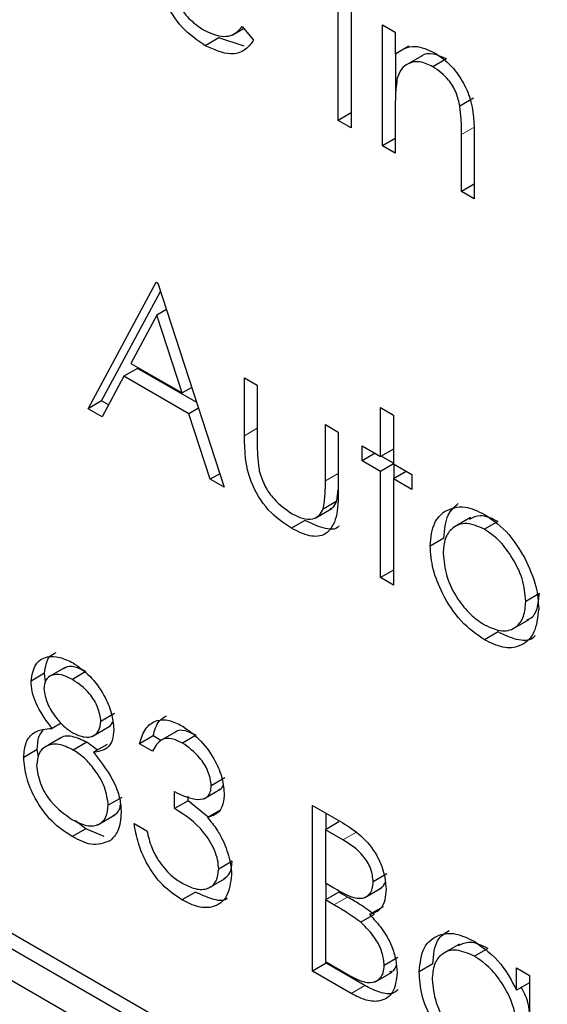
# Paper-space layout 'Blatt4' of a CAD drawing. Header units: millimetres. Extents: x 5 to 418, y 2 to 292.
# Tile 31 of 79: x 96.93 to 98.03, y 199.26 to 201.32. Entities that reach past the tile are written whole.
import ezdxf

# ---------------------------------------------------------------- set-up
doc = ezdxf.new("R2010")
doc.units = ezdxf.units.MM

psp = doc.layouts.new('Blatt4')

# ---------------------------------------------------------------- linework, layer by layer
at = {"color": 7, "linetype": 'Continuous', "lineweight": 25}
for p, q in [((97.5927, 201.1056), (97.5927, 201.3582)), ((97.6196, 201.3427), (97.6196, 201.0901)), ((97.6848, 201.305), (97.7117, 201.2895)), ((97.6848, 201.0524), (97.6848, 201.305)), ((97.3712, 201.2834), (97.3954, 201.2974)), ((97.3923, 201.3011), (97.4162, 201.2728)), ((97.7117, 201.2895), (97.7117, 201.244)), ((97.3434, 201.2777), (97.3152, 201.2614)), ((97.3964, 201.2605), (97.3434, 201.2777)), ((97.74, 201.2603), (97.7117, 201.244)), ((97.7131, 201.167), (97.7131, 201.2448)), ((97.7677, 201.2405), (97.7323, 201.2201)), ((97.8185, 201.2339), (97.7903, 201.2176)), ((97.875, 201.1516), (97.8467, 201.1353)), ((97.6196, 201.1211), (97.5927, 201.1056)), ((97.7117, 201.1283), (97.7117, 201.0369)), ((97.6196, 201.0901), (97.5927, 201.1056)), ((97.7117, 201.0679), (97.6848, 201.0524)), ((97.8499, 200.9572), (97.8499, 201.076)), ((97.8767, 201.0707), (97.8767, 200.9417)), ((97.7117, 201.0369), (97.6848, 201.0524)), ((97.8767, 200.9727), (97.8499, 200.9572)), ((97.8767, 200.9417), (97.8499, 200.9572)), ((97.0708, 200.5042), (97.2128, 200.7679)), ((97.0991, 200.5205), (97.2221, 200.7489)), ((97.2128, 200.7679), (97.2166, 200.7657)), ((97.2166, 200.7657), (97.3548, 200.3402)), ((97.2344, 200.7111), (97.2144, 200.6996)), ((97.2144, 200.6996), (97.1602, 200.5988)), ((97.2672, 200.5371), (97.2144, 200.6996)), ((97.1739, 200.5881), (97.1456, 200.5718)), ((97.1602, 200.5988), (97.2672, 200.5371)), ((97.2975, 200.5168), (97.1739, 200.5881)), ((97.1456, 200.5718), (97.1001, 200.4872)), ((97.2813, 200.4934), (97.1456, 200.5718)), ((97.397, 200.5685), (97.4239, 200.553)), ((97.397, 200.4478), (97.397, 200.5685)), ((97.2871, 200.5486), (97.2672, 200.5371)), ((97.4239, 200.553), (97.4239, 200.4358)), ((97.0991, 200.5205), (97.0708, 200.5042)), ((97.1001, 200.4872), (97.0708, 200.5042)), ((97.1135, 200.5122), (97.0991, 200.5205)), ((97.3013, 200.505), (97.2813, 200.4934)), ((97.681, 200.5064), (97.7079, 200.4909)), ((97.681, 200.4045), (97.681, 200.5064)), ((97.3256, 200.3571), (97.2813, 200.4934)), ((97.7079, 200.4909), (97.7079, 200.389)), ((97.5659, 200.471), (97.5927, 200.4555)), ((97.5659, 200.3538), (97.5659, 200.471)), ((97.5927, 200.4555), (97.5927, 200.3325)), ((97.6426, 200.4267), (97.681, 200.4045)), ((97.6426, 200.3957), (97.6426, 200.4267)), ((97.6695, 200.4112), (97.6426, 200.3957)), ((97.7079, 200.42), (97.681, 200.4045)), ((97.7079, 200.3906), (97.6824, 200.4053)), ((97.681, 200.3735), (97.6426, 200.3957)), ((97.7079, 200.389), (97.681, 200.3735)), ((97.7079, 200.389), (97.7462, 200.3669)), ((97.7093, 200.3588), (97.7093, 200.3882)), ((97.3456, 200.3686), (97.3256, 200.3571)), ((97.681, 200.1519), (97.681, 200.3735)), ((97.7347, 200.3735), (97.7079, 200.358)), ((97.7462, 200.3669), (97.7462, 200.3358)), ((97.3548, 200.3402), (97.3256, 200.3571)), ((97.7079, 200.358), (97.7079, 200.1364)), ((97.7462, 200.3358), (97.7079, 200.358)), ((97.5897, 200.3112), (97.5927, 200.3355)), ((97.5897, 200.3112), (97.5614, 200.2948)), ((97.5443, 200.2759), (97.5796, 200.2963)), ((97.8689, 200.277), (97.8336, 200.2566)), ((97.5233, 200.2712), (97.4951, 200.2548)), ((97.9261, 200.2691), (97.8978, 200.2528)), ((97.8129, 200.234), (97.7846, 200.2177)), ((97.7079, 200.1674), (97.681, 200.1519)), ((97.7079, 200.1364), (97.681, 200.1519)), ((98.0125, 200.1186), (97.9842, 200.1023)), ((97.9556, 200.0441), (97.991, 200.0645)), ((97.9262, 200.0386), (97.898, 200.0222)), ((96.9801, 199.9523), (96.9518, 199.936)), ((96.9822, 199.9347), (96.9801, 199.9523)), ((97.0229, 199.9643), (96.9875, 199.9439)), ((97.0664, 199.9558), (97.0381, 199.9394)), ((97.126, 199.8683), (97.0977, 199.852)), ((97.0145, 199.8484), (96.9956, 199.8375)), ((97.0795, 199.8206), (97.1149, 199.841)), ((97.2552, 199.8311), (97.2199, 199.8107)), ((97.0138, 199.8174), (96.9784, 199.797)), ((97.0681, 199.8085), (97.0398, 199.7922)), ((97.0902, 199.7923), (97.0681, 199.8085)), ((97.2065, 199.8216), (97.1783, 199.8053)), ((97.2051, 199.7898), (97.1783, 199.8053)), ((97.2227, 199.8123), (97.2065, 199.8216)), ((97.296, 199.8232), (97.2677, 199.8068)), ((102.4789, 196.1957), (96.2563, 199.7879)), ((96.9648, 199.7932), (96.9365, 199.7768)), ((96.9671, 199.7781), (96.9648, 199.7932)), ((97.1103, 199.8039), (97.082, 199.7875)), ((102.4506, 196.1794), (96.2281, 199.7716)), ((97.3562, 199.7342), (97.3279, 199.7179)), ((96.2281, 199.7063), (102.4506, 196.1141)), ((97.2512, 199.6702), (97.2512, 199.7056)), ((97.3126, 199.6906), (97.3479, 199.7111)), ((97.1413, 199.6935), (97.113, 199.6771)), ((97.2795, 199.6865), (97.2512, 199.6702)), ((97.2795, 199.6865), (97.2795, 199.6962)), ((97.3214, 199.6522), (97.2795, 199.6865)), ((97.3481, 199.6676), (97.3198, 199.6513)), ((97.539, 199.6768), (97.5974, 199.6431)), ((97.539, 199.3312), (97.539, 199.6768)), ((97.5673, 199.6267), (97.5673, 199.6605)), ((97.0661, 199.628), (97.0445, 199.6444)), ((97.0909, 199.6363), (97.1263, 199.6568)), ((97.5942, 199.6422), (97.5659, 199.6259)), ((97.0661, 199.628), (97.0378, 199.6117)), ((97.1046, 199.6122), (97.0661, 199.628)), ((97.1668, 199.6391), (97.1936, 199.6236)), ((97.5659, 199.6259), (97.5659, 199.5151)), ((97.6023, 199.6048), (97.5659, 199.6259)), ((97.3716, 199.5602), (97.3433, 199.5439)), ((97.3216, 199.5041), (97.357, 199.5245)), ((97.6939, 199.5338), (97.6657, 199.5174)), ((97.5659, 199.5151), (97.5839, 199.5047)), ((97.5673, 199.4804), (97.5673, 199.5143)), ((97.6479, 199.4845), (97.6832, 199.5049)), ((97.2949, 199.4959), (97.2666, 199.4796)), ((97.5942, 199.4959), (97.5659, 199.4796)), ((97.5659, 199.4796), (97.5659, 199.3511)), ((97.5837, 199.4693), (97.5659, 199.4796)), ((97.612, 199.4857), (97.5942, 199.4959)), ((97.6862, 199.4653), (97.6579, 199.449)), ((97.668, 199.4493), (97.6397, 199.4329)), ((97.8457, 199.3875), (97.8104, 199.3671)), ((97.9051, 199.3785), (97.8768, 199.3621)), ((97.717, 199.3592), (97.6887, 199.3429)), ((97.5673, 199.3475), (97.539, 199.3312)), ((97.5659, 199.3511), (97.6041, 199.329)), ((97.5673, 199.3475), (97.5673, 199.3503)), ((97.6482, 199.3008), (97.5673, 199.3475)), ((97.7899, 199.346), (97.7616, 199.3297)), ((97.965, 199.2911), (97.965, 199.3378)), ((97.965, 199.3378), (97.9919, 199.3223)), ((97.62, 199.2844), (97.539, 199.3312)), ((97.6698, 199.3088), (97.7052, 199.3292)), ((97.9919, 199.3223), (97.9919, 199.0697)), ((97.9919, 199.3066), (97.965, 199.2911))]:
    psp.add_line(p, q, dxfattribs=at)
at = {"color": 7, "linetype": 'Continuous', "lineweight": 18}
for p, q in [((97.8781, 201.0923), (97.8499, 201.076)), ((97.4239, 200.4633), (97.397, 200.4478)), ((97.5927, 200.3693), (97.5659, 200.3538)), ((97.6306, 199.6211), (97.6023, 199.6048)), ((97.612, 199.4857), (97.5837, 199.4693)), ((97.6482, 199.3008), (97.62, 199.2844))]:
    psp.add_line(p, q, dxfattribs=at)
for centre, major_axis, ratio, start_param, end_param in [((372.0278, 363.2841), (379.9846, 5.8274), 0.587244, 3.834585, 4.001386), ((372.0278, 351.7967), (379.9866, -5.634), 0.567146, 3.873355, 3.997444), ((372.013, 364.2552), (378.7845, 5.8277), 0.587275, 3.871004, 3.964908)]:
    psp.add_ellipse(centre, major_axis=major_axis, ratio=ratio, start_param=start_param, end_param=end_param, dxfattribs=at)
at = {"color": 7, "linetype": 'Continuous', "lineweight": 25}
for points, knots in [([(87.3461, 211.6256), (88.1543, 211.1013), (90.4981, 209.581), (94.4492, 207.1006), (99.2284, 204.201), (104.0996, 201.3514), (109.0593, 198.5515), (114.1072, 195.8033), (117.9951, 193.7589), (120.198, 192.6299), (120.6706, 192.3876)], [0, 0, 0, 0, 0.0774167, 0.2244859, 0.3715556, 0.5186246, 0.6656928, 0.8127599, 0.959826, 1, 1, 1, 1]), ([(97.3152, 201.2614), (97.2985, 201.2727), (97.2653, 201.2954), (97.2295, 201.3529), (97.2087, 201.4081), (97.2063, 201.4393), (97.2051, 201.455)], [0, 0, 0, 0, 0.2798853, 0.5588589, 0.779462, 1, 1, 1, 1]), ([(97.232, 201.4335), (97.2334, 201.419), (97.2361, 201.3901), (97.2573, 201.3469), (97.2838, 201.3132), (97.3025, 201.3006), (97.3118, 201.2944)], [0, 0, 0, 0, 0.279963, 0.559359, 0.779526, 1, 1, 1, 1]), ([(97.3118, 201.2944), (97.3228, 201.2892), (97.341, 201.2808), (97.3642, 201.2802), (97.3802, 201.2877), (97.3883, 201.2966), (97.3923, 201.3011)], [0, 0, 0, 0, 0.339465, 0.559626, 0.779498, 1, 1, 1, 1]), ([(97.4162, 201.2728), (97.4101, 201.2649), (97.3979, 201.2491), (97.3635, 201.2396), (97.3335, 201.2532), (97.3152, 201.2614)], [0, 0, 0, 0, 0.280919, 0.5614069, 1, 1, 1, 1]), ([(97.7117, 201.244), (97.7245, 201.2525), (97.7473, 201.2677), (97.7804, 201.2526), (97.7949, 201.2459)], [0, 0, 0, 0, 0.5591406, 1, 1, 1, 1]), ([(97.8185, 201.2339), (97.8092, 201.2381), (97.7904, 201.2464), (97.7721, 201.2444), (97.7653, 201.2386), (97.7645, 201.2379)], [0, 0, 0, 0, 0.46626, 0.932968, 1, 1, 1, 1]), ([(97.7949, 201.2459), (97.8047, 201.2393), (97.8244, 201.226), (97.8501, 201.1929), (97.8762, 201.1375), (97.8765, 201.0982), (97.8767, 201.0707)], [0, 0, 0, 0, 0.187021, 0.37389, 0.56061, 1, 1, 1, 1]), ([(97.7903, 201.2176), (97.7808, 201.2219), (97.7618, 201.2306), (97.7396, 201.2257), (97.7234, 201.2137), (97.7184, 201.2003), (97.7158, 201.1937)], [0, 0, 0, 0, 0.279553, 0.559373, 0.779703, 1, 1, 1, 1]), ([(97.8467, 201.1353), (97.8445, 201.1446), (97.8403, 201.1631), (97.8208, 201.1964), (97.8018, 201.2096), (97.7903, 201.2176)], [0, 0, 0, 0, 0.281192, 0.561331, 1, 1, 1, 1]), ([(97.7158, 201.1937), (97.7143, 201.1819), (97.7117, 201.161), (97.7117, 201.1383), (97.7117, 201.1283)], [0, 0, 0, 0, 0.559658, 1, 1, 1, 1]), ([(97.8499, 201.076), (97.8499, 201.0867), (97.85, 201.1059), (97.8477, 201.1263), (97.8467, 201.1353)], [0, 0, 0, 0, 0.560255, 1, 1, 1, 1]), ([(97.4951, 200.2548), (97.4784, 200.266), (97.4452, 200.2881), (97.3987, 200.3655), (97.3977, 200.4165), (97.397, 200.4478)], [0, 0, 0, 0, 0.28097, 0.559785, 1, 1, 1, 1]), ([(97.4239, 200.4358), (97.4238, 200.4247), (97.4238, 200.4049), (97.4268, 200.3836), (97.4281, 200.3743)], [0, 0, 0, 0, 0.560377, 1, 1, 1, 1]), ([(97.4281, 200.3743), (97.4314, 200.3639), (97.438, 200.3431), (97.4621, 200.309), (97.4827, 200.2946), (97.4953, 200.2857)], [0, 0, 0, 0, 0.280117, 0.560544, 1, 1, 1, 1]), ([(97.5614, 200.2948), (97.5631, 200.3053), (97.566, 200.324), (97.5659, 200.3447), (97.5659, 200.3538)], [0, 0, 0, 0, 0.559371, 1, 1, 1, 1]), ([(97.5927, 200.3325), (97.5925, 200.3138), (97.592, 200.2765), (97.571, 200.2394), (97.5335, 200.2354), (97.5079, 200.2484), (97.4951, 200.2548)], [0, 0, 0, 0, 0.281501, 0.559646, 0.779298, 1, 1, 1, 1]), ([(97.5756, 200.2951), (97.5775, 200.2959), (97.584, 200.2986), (97.5873, 200.3059), (97.5897, 200.3112)], [0, 0, 0, 0, 0.285818, 1, 1, 1, 1]), ([(97.8129, 200.234), (97.8145, 200.2517), (97.8173, 200.2834), (97.8351, 200.2993), (97.8429, 200.3063)], [0, 0, 0, 0, 0.559285, 1, 1, 1, 1]), ([(97.8146, 200.29), (97.8281, 200.2957), (97.8523, 200.306), (97.884, 200.2905), (97.898, 200.2837)], [0, 0, 0, 0, 0.55888, 1, 1, 1, 1]), ([(97.4953, 200.2857), (97.5031, 200.2817), (97.5186, 200.2738), (97.5386, 200.2731), (97.5537, 200.2801), (97.5588, 200.2899), (97.5614, 200.2948)], [0, 0, 0, 0, 0.28027, 0.560007, 0.780074, 1, 1, 1, 1]), ([(97.7846, 200.2177), (97.7862, 200.2354), (97.789, 200.2671), (97.8068, 200.283), (97.8146, 200.29)], [0, 0, 0, 0, 0.559285, 1, 1, 1, 1]), ([(97.9261, 200.2691), (97.9131, 200.2751), (97.89, 200.2858), (97.8735, 200.277), (97.8663, 200.2732)], [0, 0, 0, 0, 0.564377, 1, 1, 1, 1]), ([(97.898, 200.2837), (97.9157, 200.2713), (97.9475, 200.2492), (97.9708, 200.211), (97.9811, 200.1941)], [0, 0, 0, 0, 0.559182, 1, 1, 1, 1]), ([(97.5941, 200.2601), (97.594, 200.2599), (97.5879, 200.2502), (97.5605, 200.2535), (97.5358, 200.2653), (97.5233, 200.2712)], [0, 0, 0, 0, 0.0102242, 0.5039333, 1, 1, 1, 1]), ([(97.8978, 200.2528), (97.8851, 200.2583), (97.8595, 200.2695), (97.8315, 200.2581), (97.8141, 200.2353), (97.8124, 200.2131), (97.8115, 200.202)], [0, 0, 0, 0, 0.279484, 0.559256, 0.779547, 1, 1, 1, 1]), ([(97.9842, 200.1023), (97.9827, 200.1179), (97.9798, 200.1492), (97.9561, 200.1954), (97.928, 200.2322), (97.9079, 200.2459), (97.8978, 200.2528)], [0, 0, 0, 0, 0.279586, 0.559398, 0.779653, 1, 1, 1, 1]), ([(97.898, 200.0222), (97.8812, 200.0339), (97.8477, 200.0571), (97.8108, 200.1143), (97.7882, 200.1702), (97.7858, 200.2019), (97.7846, 200.2177)], [0, 0, 0, 0, 0.279776, 0.559179, 0.779592, 1, 1, 1, 1]), ([(97.8115, 200.202), (97.8131, 200.1865), (97.8163, 200.1554), (97.8391, 200.1091), (97.868, 200.0737), (97.8879, 200.0601), (97.8978, 200.0533)], [0, 0, 0, 0, 0.279618, 0.559167, 0.779512, 1, 1, 1, 1]), ([(97.9811, 200.1941), (97.9907, 200.1735), (98.008, 200.1366), (98.0101, 200.1022), (98.011, 200.087)], [0, 0, 0, 0, 0.559216, 1, 1, 1, 1]), ([(97.9865, 200.0644), (97.9887, 200.0649), (97.999, 200.0674), (98.0092, 200.0867), (98.0114, 200.108), (98.0125, 200.1186)], [0, 0, 0, 0, 0.1191233, 0.5596605, 1, 1, 1, 1]), ([(97.8978, 200.0533), (97.9105, 200.0477), (97.9359, 200.0364), (97.9645, 200.0462), (97.9813, 200.0695), (97.9832, 200.0914), (97.9842, 200.1023)], [0, 0, 0, 0, 0.279745, 0.559113, 0.779606, 1, 1, 1, 1]), ([(98.011, 200.087), (98.009, 200.069), (98.0049, 200.0329), (97.9747, 200.0072), (97.9373, 200.003), (97.9111, 200.0158), (97.898, 200.0222)], [0, 0, 0, 0, 0.279521, 0.559381, 0.779507, 1, 1, 1, 1]), ([(98.0039, 200.0307), (98.0022, 200.029), (97.9929, 200.0194), (97.9649, 200.0203), (97.9391, 200.0325), (97.9262, 200.0386)], [0, 0, 0, 0, 0.100871, 0.55006, 1, 1, 1, 1]), ([(96.9801, 199.9523), (96.9818, 199.9655), (96.9845, 199.9865), (96.9987, 199.9933), (97.004, 199.9958)], [0, 0, 0, 0, 0.632557, 1, 1, 1, 1]), ([(96.9518, 199.936), (96.954, 199.9486), (96.9582, 199.9738), (96.9829, 199.9883), (97.0111, 199.9878), (97.0301, 199.9786), (97.0396, 199.974)], [0, 0, 0, 0, 0.278806, 0.558457, 0.77916, 1, 1, 1, 1]), ([(97.0396, 199.974), (97.0515, 199.9656), (97.0754, 199.9488), (97.1034, 199.9098), (97.1211, 199.8697), (97.1234, 199.8468), (97.1245, 199.8353)], [0, 0, 0, 0, 0.279929, 0.559623, 0.779946, 1, 1, 1, 1]), ([(97.0381, 199.9394), (97.0302, 199.9434), (97.0145, 199.9512), (96.9952, 199.9496), (96.9812, 199.9399), (96.9795, 199.9266), (96.9787, 199.92)], [0, 0, 0, 0, 0.280651, 0.560566, 0.78062, 1, 1, 1, 1]), ([(97.0664, 199.9558), (97.0586, 199.9595), (97.0431, 199.967), (97.0266, 199.9676), (97.0208, 199.9624), (97.0198, 199.9615)], [0, 0, 0, 0, 0.454504, 0.907816, 1, 1, 1, 1]), ([(96.9956, 199.8375), (96.9827, 199.8547), (96.9648, 199.8788), (96.9534, 199.9145), (96.9523, 199.9288), (96.9518, 199.936)], [0, 0, 0, 0, 0.557752, 0.778932, 1, 1, 1, 1]), ([(97.0977, 199.852), (97.0961, 199.8618), (97.0929, 199.8815), (97.0708, 199.9172), (97.0505, 199.931), (97.0381, 199.9394)], [0, 0, 0, 0, 0.278971, 0.559919, 1, 1, 1, 1]), ([(96.9787, 199.92), (96.9804, 199.9098), (96.9837, 199.8895), (97.0015, 199.8618), (97.0202, 199.8406), (97.0328, 199.8322), (97.0391, 199.828)], [0, 0, 0, 0, 0.2777214, 0.5582236, 0.7790716, 1, 1, 1, 1]), ([(97.0391, 199.828), (97.0471, 199.8244), (97.063, 199.8172), (97.0822, 199.8201), (97.0948, 199.8322), (97.0967, 199.8454), (97.0977, 199.852)], [0, 0, 0, 0, 0.280237, 0.5601454, 0.7804348, 1, 1, 1, 1]), ([(97.1112, 199.8391), (97.1156, 199.8417), (97.1204, 199.8445), (97.1218, 199.8509), (97.122, 199.8514)], [0, 0, 0, 0, 0.924442, 1, 1, 1, 1]), ([(97.1783, 199.8053), (97.1817, 199.8166), (97.1886, 199.8392), (97.2115, 199.8554), (97.2392, 199.8563), (97.258, 199.8471), (97.2674, 199.8425)], [0, 0, 0, 0, 0.2802877, 0.5596797, 0.7797465, 1, 1, 1, 1]), ([(97.2065, 199.8216), (97.2097, 199.8335), (97.2148, 199.8528), (97.229, 199.8607), (97.2345, 199.8638)], [0, 0, 0, 0, 0.609349, 1, 1, 1, 1]), ([(96.9365, 199.7768), (96.9375, 199.7878), (96.9394, 199.8098), (96.9595, 199.834), (96.9819, 199.8361), (96.9956, 199.8375)], [0, 0, 0, 0, 0.279987, 0.559901, 1, 1, 1, 1]), ([(96.9648, 199.7932), (96.9653, 199.8047), (96.9661, 199.8212), (96.9744, 199.83), (96.9769, 199.8327)], [0, 0, 0, 0, 0.697882, 1, 1, 1, 1]), ([(97.1245, 199.8353), (97.1239, 199.8271), (97.1225, 199.8106), (97.1083, 199.7916), (97.092, 199.7891), (97.082, 199.7875)], [0, 0, 0, 0, 0.280159, 0.560243, 1, 1, 1, 1]), ([(97.296, 199.8232), (97.2884, 199.8267), (97.2732, 199.8337), (97.2569, 199.8347), (97.2525, 199.829), (97.2521, 199.8286)], [0, 0, 0, 0, 0.479358, 0.957166, 1, 1, 1, 1]), ([(97.2674, 199.8425), (97.2795, 199.834), (97.3037, 199.817), (97.3327, 199.7781), (97.3511, 199.7373), (97.3536, 199.7139), (97.3548, 199.7022)], [0, 0, 0, 0, 0.280085, 0.559868, 0.780099, 1, 1, 1, 1]), ([(97.0398, 199.7922), (97.0293, 199.7972), (97.0083, 199.8073), (96.9835, 199.8022), (96.9664, 199.7871), (96.9644, 199.7692), (96.9634, 199.7603)], [0, 0, 0, 0, 0.280283, 0.560138, 0.780298, 1, 1, 1, 1]), ([(97.0681, 199.8085), (97.0578, 199.8133), (97.0372, 199.8228), (97.0169, 199.8219), (97.0106, 199.8154), (97.0104, 199.8152)], [0, 0, 0, 0, 0.4907878, 0.980826, 1, 1, 1, 1]), ([(97.2677, 199.8068), (97.2599, 199.8106), (97.2444, 199.8182), (97.2197, 199.8152), (97.2106, 199.7994), (97.2051, 199.7898)], [0, 0, 0, 0, 0.280636, 0.560364, 1, 1, 1, 1]), ([(97.3279, 199.7179), (97.3264, 199.7278), (97.3234, 199.7477), (97.3005, 199.7833), (97.2801, 199.7979), (97.2677, 199.8068)], [0, 0, 0, 0, 0.278859, 0.560074, 1, 1, 1, 1]), ([(97.113, 199.6771), (97.1113, 199.6896), (97.1077, 199.7147), (97.0865, 199.7498), (97.0634, 199.7766), (97.0477, 199.787), (97.0398, 199.7922)], [0, 0, 0, 0, 0.278303, 0.558509, 0.779146, 1, 1, 1, 1]), ([(97.082, 199.7875), (97.099, 199.7659), (97.1227, 199.7356), (97.1382, 199.6897), (97.1393, 199.6714), (97.1399, 199.6622)], [0, 0, 0, 0, 0.558271, 0.779089, 1, 1, 1, 1]), ([(97.0378, 199.6117), (97.0233, 199.6211), (96.9944, 199.6398), (96.9607, 199.6873), (96.9403, 199.7356), (96.9378, 199.7631), (96.9365, 199.7768)], [0, 0, 0, 0, 0.280545, 0.559269, 0.779816, 1, 1, 1, 1]), ([(96.9634, 199.7603), (96.965, 199.7478), (96.9684, 199.7227), (96.9961, 199.6763), (97.0222, 199.6581), (97.0381, 199.6469)], [0, 0, 0, 0, 0.2798334, 0.5601982, 1, 1, 1, 1]), ([(97.2512, 199.7056), (97.2681, 199.6976), (97.2935, 199.6857), (97.3182, 199.6917), (97.3267, 199.704), (97.3275, 199.7132), (97.3279, 199.7179)], [0, 0, 0, 0, 0.4994185, 0.749016, 0.8745437, 1, 1, 1, 1]), ([(97.3548, 199.7022), (97.3543, 199.6945), (97.3533, 199.6791), (97.3426, 199.6588), (97.3284, 199.6541), (97.3198, 199.6513)], [0, 0, 0, 0, 0.280508, 0.560792, 1, 1, 1, 1]), ([(97.3437, 199.7104), (97.3453, 199.7107), (97.3493, 199.7114), (97.3511, 199.7155), (97.3522, 199.718)], [0, 0, 0, 0, 0.399149, 1, 1, 1, 1]), ([(97.0381, 199.6469), (97.0484, 199.6418), (97.069, 199.6315), (97.0938, 199.6354), (97.1101, 199.6509), (97.1121, 199.6684), (97.113, 199.6771)], [0, 0, 0, 0, 0.280602, 0.559962, 0.78018, 1, 1, 1, 1]), ([(97.1399, 199.6622), (97.1387, 199.6482), (97.1365, 199.6232), (97.1231, 199.6097), (97.1172, 199.6037)], [0, 0, 0, 0, 0.559346, 1, 1, 1, 1]), ([(97.1227, 199.6548), (97.1284, 199.6584), (97.136, 199.6634), (97.1377, 199.6748), (97.1381, 199.6778)], [0, 0, 0, 0, 0.736471, 1, 1, 1, 1]), ([(97.3433, 199.5439), (97.3428, 199.5501), (97.342, 199.5627), (97.3327, 199.5899), (97.3048, 199.6357), (97.2726, 199.6564), (97.2512, 199.6702)], [0, 0, 0, 0, 0.125587, 0.251191, 0.500605, 1, 1, 1, 1]), ([(97.3198, 199.6513), (97.3268, 199.6431), (97.3393, 199.6284), (97.3483, 199.6108), (97.3523, 199.6031)], [0, 0, 0, 0, 0.559795, 1, 1, 1, 1]), ([(97.5974, 199.6431), (97.6102, 199.6354), (97.6358, 199.62), (97.6695, 199.5829), (97.6891, 199.5393), (97.6914, 199.5148), (97.6925, 199.5026)], [0, 0, 0, 0, 0.281317, 0.559922, 0.779935, 1, 1, 1, 1]), ([(97.2666, 199.4796), (97.2529, 199.4889), (97.2254, 199.5075), (97.193, 199.5527), (97.1742, 199.5985), (97.1692, 199.6256), (97.1668, 199.6391)], [0, 0, 0, 0, 0.279886, 0.558979, 0.779263, 1, 1, 1, 1]), ([(97.1936, 199.6236), (97.1964, 199.612), (97.2012, 199.5912), (97.2122, 199.5711), (97.2171, 199.5623)], [0, 0, 0, 0, 0.560694, 1, 1, 1, 1]), ([(97.1172, 199.6037), (97.1043, 199.5985), (97.0812, 199.5892), (97.0511, 199.6048), (97.0378, 199.6117)], [0, 0, 0, 0, 0.557758, 1, 1, 1, 1]), ([(97.3523, 199.6031), (97.358, 199.5892), (97.3683, 199.5643), (97.3696, 199.5414), (97.3701, 199.5313)], [0, 0, 0, 0, 0.559419, 1, 1, 1, 1]), ([(97.6657, 199.5174), (97.6648, 199.5264), (97.6635, 199.54), (97.654, 199.5587), (97.6361, 199.5838), (97.6173, 199.5955), (97.6023, 199.6048)], [0, 0, 0, 0, 0.249284, 0.374925, 0.500645, 1, 1, 1, 1]), ([(97.2171, 199.5623), (97.2257, 199.5511), (97.2411, 199.5311), (97.2591, 199.5197), (97.2671, 199.5147)], [0, 0, 0, 0, 0.558748, 1, 1, 1, 1]), ([(97.3532, 199.5228), (97.3583, 199.5264), (97.3689, 199.534), (97.3707, 199.5512), (97.3716, 199.5602)], [0, 0, 0, 0, 0.480676, 1, 1, 1, 1]), ([(97.2671, 199.5147), (97.2775, 199.5095), (97.2982, 199.4992), (97.3233, 199.5026), (97.3403, 199.5174), (97.3423, 199.5351), (97.3433, 199.5439)], [0, 0, 0, 0, 0.2805991, 0.5601509, 0.7803026, 1, 1, 1, 1]), ([(97.3701, 199.5313), (97.368, 199.5156), (97.3637, 199.4841), (97.3356, 199.4631), (97.3014, 199.4626), (97.2782, 199.4739), (97.2666, 199.4796)], [0, 0, 0, 0, 0.279304, 0.558838, 0.779277, 1, 1, 1, 1]), ([(97.5839, 199.5047), (97.6027, 199.4939), (97.6262, 199.4803), (97.6494, 199.4845), (97.6584, 199.4913), (97.6646, 199.5022), (97.6653, 199.5124), (97.6657, 199.5174)], [0, 0, 0, 0, 0.498607, 0.624009, 0.749401, 0.874736, 1, 1, 1, 1]), ([(97.6925, 199.5026), (97.692, 199.4947), (97.691, 199.479), (97.6811, 199.457), (97.6667, 199.452), (97.6579, 199.449)], [0, 0, 0, 0, 0.280867, 0.561527, 1, 1, 1, 1]), ([(97.6794, 199.5032), (97.6819, 199.5047), (97.6867, 199.5074), (97.6892, 199.5133), (97.6904, 199.5162)], [0, 0, 0, 0, 0.513084, 1, 1, 1, 1]), ([(97.3609, 199.4827), (97.3606, 199.4824), (97.353, 199.4761), (97.3289, 199.4802), (97.3062, 199.4907), (97.2949, 199.4959)], [0, 0, 0, 0, 0.020663, 0.510016, 1, 1, 1, 1]), ([(97.668, 199.4493), (97.6576, 199.4567), (97.639, 199.4701), (97.6202, 199.4809), (97.612, 199.4857)], [0, 0, 0, 0, 0.559734, 1, 1, 1, 1]), ([(97.6397, 199.4329), (97.6293, 199.4404), (97.6107, 199.4538), (97.5919, 199.4646), (97.5837, 199.4693)], [0, 0, 0, 0, 0.559734, 1, 1, 1, 1]), ([(97.6579, 199.449), (97.6669, 199.4396), (97.6848, 199.4209), (97.7037, 199.3868), (97.7139, 199.3545), (97.715, 199.3364), (97.7155, 199.3274)], [0, 0, 0, 0, 0.280382, 0.559606, 0.779765, 1, 1, 1, 1]), ([(97.6887, 199.3429), (97.6878, 199.3519), (97.686, 199.3699), (97.6687, 199.4045), (97.6507, 199.4222), (97.6397, 199.4329)], [0, 0, 0, 0, 0.279944, 0.560429, 1, 1, 1, 1]), ([(97.7899, 199.346), (97.7916, 199.3647), (97.7945, 199.3975), (97.8152, 199.4101), (97.824, 199.4155)], [0, 0, 0, 0, 0.573159, 1, 1, 1, 1]), ([(97.7616, 199.3297), (97.7637, 199.3478), (97.7678, 199.3842), (97.7995, 199.408), (97.837, 199.4123), (97.8633, 199.3997), (97.8765, 199.3934)], [0, 0, 0, 0, 0.279413, 0.559191, 0.779548, 1, 1, 1, 1]), ([(97.8768, 199.3621), (97.864, 199.3678), (97.8384, 199.3792), (97.8092, 199.3697), (97.7917, 199.3468), (97.7896, 199.3248), (97.7885, 199.3138)], [0, 0, 0, 0, 0.2797672, 0.5592905, 0.7797189, 1, 1, 1, 1]), ([(97.9051, 199.3785), (97.8921, 199.3846), (97.8684, 199.3957), (97.8509, 199.3875), (97.843, 199.3838)], [0, 0, 0, 0, 0.551084, 1, 1, 1, 1]), ([(97.8765, 199.3934), (97.8962, 199.3794), (97.9315, 199.3544), (97.9548, 199.3105), (97.965, 199.2911)], [0, 0, 0, 0, 0.559062, 1, 1, 1, 1]), ([(97.965, 199.211), (97.9636, 199.2268), (97.9607, 199.2584), (97.9365, 199.3053), (97.9074, 199.3417), (97.887, 199.3553), (97.8768, 199.3621)], [0, 0, 0, 0, 0.27966, 0.55921, 0.779487, 1, 1, 1, 1]), ([(97.6041, 199.329), (97.6237, 199.3178), (97.653, 199.3009), (97.6788, 199.3125), (97.6875, 199.3272), (97.6883, 199.3376), (97.6887, 199.3429)], [0, 0, 0, 0, 0.49936, 0.748736, 0.874399, 1, 1, 1, 1]), ([(97.7005, 199.3293), (97.7035, 199.3302), (97.7098, 199.332), (97.7125, 199.339), (97.7139, 199.3426)], [0, 0, 0, 0, 0.481247, 1, 1, 1, 1]), ([(97.7155, 199.3274), (97.7138, 199.3129), (97.7102, 199.2839), (97.6833, 199.2666), (97.6516, 199.2683), (97.6305, 199.279), (97.62, 199.2844)], [0, 0, 0, 0, 0.279141, 0.558654, 0.779059, 1, 1, 1, 1]), ([(97.8756, 199.1324), (97.8588, 199.1444), (97.8252, 199.1683), (97.788, 199.2255), (97.765, 199.2819), (97.7627, 199.3137), (97.7616, 199.3297)], [0, 0, 0, 0, 0.279573, 0.559333, 0.779589, 1, 1, 1, 1]), ([(97.7885, 199.3138), (97.7903, 199.298), (97.7939, 199.2664), (97.8175, 199.2199), (97.8464, 199.1837), (97.8665, 199.1698), (97.8766, 199.1629)], [0, 0, 0, 0, 0.279429, 0.559146, 0.77957, 1, 1, 1, 1]), ([(97.7178, 199.2925), (97.7148, 199.2898), (97.7051, 199.2813), (97.6794, 199.2852), (97.6587, 199.2956), (97.6482, 199.3008)], [0, 0, 0, 0, 0.189252, 0.594134, 1, 1, 1, 1]), ([(97.9933, 199.2273), (97.9925, 199.2432), (97.9913, 199.2662), (97.9787, 199.2896), (97.9748, 199.2967)], [0, 0, 0, 0, 0.6928092, 1, 1, 1, 1])]:
    psp.add_open_spline(points, degree=3, knots=knots, dxfattribs=at)

doc.saveas('drawing.dxf')
